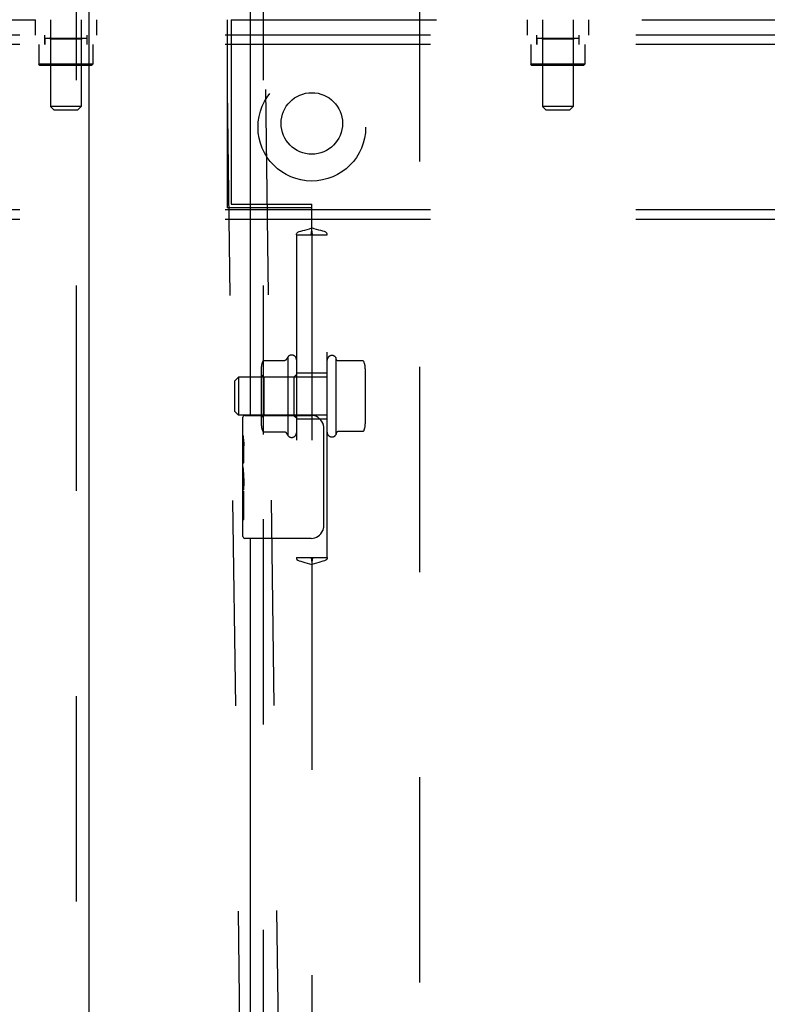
# Model space of a CAD drawing. Header units: inches. Extents: x 0 to 304, y 0 to 196.
# Tile 34 of 129: x 91 to 97, y 135 to 143. Entities that reach past the tile are written whole.
import ezdxf

# ---------------------------------------------------------------- set-up
doc = ezdxf.new("R2010")
doc.units = ezdxf.units.IN
doc.header["$LTSCALE"] = 16.696429
doc.header["$MEASUREMENT"] = 0
doc.linetypes.add('HIDDEN', pattern=[0.2, 0.1, -0.1])
for name, color, linetype in [('DEFAULT_2', 8, 'HIDDEN'), ('DOOR_2_ASSEMBLY', 7, 'CONTINUOUS'), ('MAIN_DOOR_ASSEMBLY', 7, 'CONTINUOUS'), ('SUBPANELS', 7, 'CONTINUOUS')]:
    doc.layers.add(name, color=color, linetype=linetype)

msp = doc.modelspace()

# ---------------------------------------------------------------- linework, layer by layer
at = {"layer": 'DEFAULT_2', "color": 8, "linetype": 'HIDDEN'}
for p, q in [((93.158, 107.6927), (92.6511, 145.6855)), ((93.4705, 107.6968), (92.9636, 145.6896)), ((94.2509, 143.8411), (94.2509, 64.8711))]:
    msp.add_line(p, q, dxfattribs=at)
at = {"layer": 'DOOR_2_ASSEMBLY', "color": 8, "linetype": 'HIDDEN'}
msp.add_line((91.4594, 144.5021), (91.4594, 64.2101), dxfattribs=at)
at = {"layer": 'DOOR_2_ASSEMBLY', "color": 3, "linetype": 'Continuous'}
msp.add_line((91.5634, 144.5021), (91.5634, 64.2101), dxfattribs=at)
at = {"layer": 'MAIN_DOOR_ASSEMBLY', "color": 3, "linetype": 'Continuous'}
for p, q in [((92.8759, 144.5021), (92.8759, 140.1061)), ((92.8759, 139.1061), (92.8759, 116.6061))]:
    msp.add_line(p, q, dxfattribs=at)
at = {"layer": 'MAIN_DOOR_ASSEMBLY', "color": 8, "linetype": 'HIDDEN'}
for p, q in [((92.9799, 144.5021), (92.9799, 139.9511)), ((92.9799, 139.2611), (92.9799, 116.4511))]:
    msp.add_line(p, q, dxfattribs=at)
at = {"layer": 'MAIN_DOOR_ASSEMBLY', "color": 7, "linetype": 'Continuous'}
for p, q in [((92.8159, 139.9455), (92.8159, 140.0911)), ((92.8309, 140.1061), (93.3709, 140.1061)), ((93.4708, 140.0061), (93.4708, 139.2061)), ((92.8159, 139.6877), (92.8159, 139.9447)), ((92.8216, 139.8891), (92.8159, 139.8891)), ((92.8229, 139.7213), (92.8229, 139.8576)), ((92.8159, 139.7213), (92.8229, 139.7213)), ((92.8159, 139.1211), (92.8159, 139.6849)), ((92.8175, 139.6584), (92.8159, 139.6584)), ((92.8159, 139.5267), (92.8218, 139.5267)), ((92.8159, 139.4907), (92.8229, 139.4907)), ((92.8229, 139.2603), (92.8229, 139.4907)), ((92.8159, 139.4278), (92.8229, 139.4278)), ((92.8159, 139.2603), (92.8229, 139.2603)), ((93.3709, 139.1061), (92.8309, 139.1061))]:
    msp.add_line(p, q, dxfattribs=at)
for points in [[(93.4642, 140.0423), (93.4662, 140.0366), (93.4678, 140.0308), (93.4691, 140.0248), (93.4701, 140.0187), (93.4706, 140.0124), (93.4708, 140.0061)], [(92.8159, 139.9454), (92.8161, 139.9417), (92.8164, 139.9371), (92.817, 139.9317), (92.8187, 139.9185)], [(92.8187, 139.9185), (92.8196, 139.9109), (92.8204, 139.9028), (92.8212, 139.8942)], [(92.8212, 139.8942), (92.8219, 139.8853), (92.8224, 139.8762), (92.8228, 139.867), (92.8229, 139.8576)], [(92.8159, 139.6877), (92.8161, 139.6795), (92.8166, 139.6705), (92.8173, 139.6605)], [(92.8173, 139.6605), (92.8202, 139.6268), (92.8211, 139.6147), (92.8218, 139.6023), (92.8224, 139.5897), (92.8227, 139.577), (92.8229, 139.5641), (92.8227, 139.5513), (92.8224, 139.5385), (92.8218, 139.526), (92.8211, 139.5137), (92.8202, 139.5017)], [(93.4708, 139.2061), (93.4706, 139.1998), (93.4701, 139.1936), (93.4691, 139.1875), (93.4678, 139.1815), (93.4662, 139.1756), (93.4642, 139.17)]]:
    msp.add_lwpolyline(points, dxfattribs=at)
for centre, radius, start, end in [((92.8309, 140.0911), 0.015, 90, 180), ((93.3709, 140.0061), 0.1, 21.19986, 90), ((92.8309, 139.1211), 0.015, 180, 270), ((93.3709, 139.2061), 0.1, 270, 338.80009)]:
    msp.add_arc(centre, radius, start, end, dxfattribs=at)
msp.add_ellipse((93.0789, 139.5221), major_axis=(0.263, 0), ratio=0.432808, start_param=3.141593, end_param=3.321581, dxfattribs=at)
at = {"layer": 'SUBPANELS', "color": 8, "linetype": 'HIDDEN'}
for p, q in [((59.4072, 143.3249), (92.6884, 143.3249)), ((91.1259, 143.3249), (91.1259, 143.1999)), ((91.2519, 143.3249), (91.2519, 142.6199)), ((91.4999, 143.3249), (91.4999, 142.6199)), ((91.6259, 143.3249), (91.6259, 143.1999)), ((92.6884, 143.3249), (92.6884, 141.7936)), ((92.7193, 143.3249), (92.7193, 141.8249)), ((92.7193, 143.3249), (127.3447, 143.3249)), ((95.1259, 143.3249), (95.1259, 143.1999)), ((95.2519, 143.3249), (95.2519, 142.6199)), ((95.4999, 143.3249), (95.4999, 142.6199)), ((95.6259, 143.3249), (95.6259, 143.1999)), ((114.3759, 143.1999), (72.3759, 143.1999)), ((91.2039, 143.1999), (91.2039, 143.1219)), ((91.5479, 143.1999), (91.5479, 143.1219)), ((95.2039, 143.1999), (95.2039, 143.1219)), ((95.5479, 143.1999), (95.5479, 143.1219)), ((114.3759, 143.1219), (72.3759, 143.1219)), ((91.1559, 143.1219), (91.1559, 142.9619)), ((91.2044, 143.1759), (91.2044, 143.1219)), ((91.2044, 143.1759), (91.5474, 143.1759)), ((91.2509, 143.1659), (91.2409, 143.1759)), ((91.2509, 143.1659), (91.2509, 142.9619)), ((91.5009, 143.1659), (91.2509, 143.1659)), ((91.5009, 143.1659), (91.5109, 143.1759)), ((91.5009, 143.1659), (91.5009, 142.9619)), ((91.5474, 143.1759), (91.5474, 143.1219)), ((91.5959, 143.1219), (91.5959, 142.9619)), ((95.1559, 143.1219), (95.1559, 142.9619)), ((95.2044, 143.1759), (95.2044, 143.1219)), ((95.2044, 143.1759), (95.5474, 143.1759)), ((95.2509, 143.1659), (95.2409, 143.1759)), ((95.2509, 143.1659), (95.2509, 142.9619)), ((95.5009, 143.1659), (95.2509, 143.1659)), ((95.5009, 143.1659), (95.5109, 143.1759)), ((95.5009, 143.1659), (95.5009, 142.9619)), ((95.5474, 143.1759), (95.5474, 143.1219)), ((95.5959, 143.1219), (95.5959, 142.9619)), ((91.1659, 142.9519), (91.1559, 142.9619)), ((91.5959, 142.9619), (91.1559, 142.9619)), ((91.5859, 142.9519), (91.1659, 142.9519)), ((91.2509, 142.9619), (91.2409, 142.9519)), ((91.5009, 142.9619), (91.5109, 142.9519)), ((91.5859, 142.9519), (91.5959, 142.9619)), ((95.1659, 142.9519), (95.1559, 142.9619)), ((95.5959, 142.9619), (95.1559, 142.9619)), ((95.5859, 142.9519), (95.1659, 142.9519)), ((95.2509, 142.9619), (95.2409, 142.9519)), ((95.5009, 142.9619), (95.5109, 142.9519)), ((95.5859, 142.9519), (95.5959, 142.9619)), ((91.2819, 142.5899), (91.2519, 142.6199)), ((91.4999, 142.6199), (91.2519, 142.6199)), ((91.4699, 142.5899), (91.2819, 142.5899)), ((91.4699, 142.5899), (91.4999, 142.6199)), ((95.2819, 142.5899), (95.2519, 142.6199)), ((95.4999, 142.6199), (95.2519, 142.6199)), ((95.4699, 142.5899), (95.2819, 142.5899)), ((95.4699, 142.5899), (95.4999, 142.6199)), ((114.3759, 141.7779), (72.3759, 141.7779)), ((93.3759, 141.7936), (92.6884, 141.7936)), ((92.7193, 141.8249), (93.3759, 141.8249)), ((93.3759, 141.6323), (93.3759, 141.8249)), ((114.3759, 141.6999), (72.3759, 141.6999)), ((93.2502, 141.5749), (93.3744, 141.5749)), ((93.2509, 141.5749), (93.2509, 138.9499)), ((93.3718, 141.5814), (93.3751, 141.5818)), ((93.3744, 141.5749), (93.3775, 141.5749)), ((93.3777, 141.5818), (93.3759, 141.5818)), ((93.3759, 141.5818), (93.3801, 141.5814)), ((93.3759, 141.5749), (93.3759, 138.9499)), ((93.3775, 141.5749), (93.5017, 141.5749)), ((93.5009, 138.9499), (93.5009, 141.5749)), ((92.9862, 140.5524), (93.1566, 140.5524)), ((93.1809, 140.5807), (93.1809, 139.944)), ((93.5709, 140.5772), (93.5709, 139.9475)), ((93.5779, 140.5564), (93.5709, 140.5772)), ((93.7896, 140.5495), (93.5874, 140.5495)), ((92.9649, 140.4891), (92.9649, 140.0356)), ((93.8109, 140.4862), (93.8109, 140.0385)), ((92.7509, 140.3874), (92.7809, 140.4174)), ((92.7809, 140.4174), (92.7809, 140.1074)), ((93.5009, 140.4174), (92.7809, 140.4174)), ((92.9849, 140.4184), (92.9649, 140.4384)), ((92.9849, 140.4184), (92.9849, 140.1064)), ((93.2309, 140.4184), (92.9849, 140.4184)), ((93.2309, 140.4184), (93.2509, 140.4384)), ((93.2309, 140.4184), (93.2309, 140.1064)), ((93.5009, 140.4499), (93.2509, 140.4499)), ((92.7509, 140.1374), (92.7509, 140.3874)), ((92.7509, 140.1374), (92.7809, 140.1074)), ((93.5009, 140.1074), (92.7809, 140.1074)), ((92.9849, 140.1064), (92.9649, 140.0864)), ((93.2309, 140.1064), (92.9849, 140.1064)), ((93.2309, 140.1064), (93.2509, 140.0864)), ((93.5009, 140.0749), (93.2509, 140.0749)), ((92.9862, 139.9724), (93.1566, 139.9724)), ((93.5779, 139.9683), (93.5709, 139.9475)), ((93.7896, 139.9753), (93.5874, 139.9753)), ((93.2502, 138.9499), (93.3744, 138.9499)), ((93.3744, 138.9499), (93.3775, 138.9499)), ((93.3775, 138.9499), (93.5017, 138.9499)), ((93.376, 138.9429), (93.3718, 138.9434)), ((93.3741, 138.943), (93.376, 138.9429)), ((93.3759, 138.8925), (93.3759, 135.0073)), ((93.3801, 138.9434), (93.3767, 138.943))]:
    msp.add_line(p, q, dxfattribs=at)
for points in [[(93.2502, 141.5749), (93.2507, 141.5827), (93.255, 141.5896), (93.263, 141.5957), (93.2742, 141.6009), (93.2872, 141.6054), (93.3021, 141.6096), (93.3194, 141.6141), (93.338, 141.619), (93.3572, 141.6249), (93.3759, 141.6323)], [(93.3708, 141.5823), (93.3709, 141.5825), (93.3712, 141.583), (93.3716, 141.584), (93.3721, 141.5857), (93.3727, 141.5885), (93.3734, 141.5928), (93.3741, 141.5992), (93.3748, 141.6079), (93.3755, 141.6188), (93.3759, 141.6323)], [(93.5017, 141.5749), (93.5012, 141.5827), (93.4969, 141.5896), (93.4889, 141.5957), (93.4777, 141.6009), (93.4647, 141.6054), (93.4497, 141.6096), (93.4325, 141.6141), (93.4139, 141.619), (93.3947, 141.6249), (93.3759, 141.6323)], [(93.381, 141.5823), (93.381, 141.5825), (93.3807, 141.583), (93.3803, 141.584), (93.3798, 141.5857), (93.3791, 141.5885), (93.3784, 141.5928), (93.3777, 141.5992), (93.377, 141.6079), (93.3764, 141.6188), (93.3759, 141.6323)], [(93.3712, 141.5814), (93.371, 141.5818), (93.3708, 141.5822), (93.3708, 141.5823)], [(93.3744, 141.5749), (93.3726, 141.5788), (93.3715, 141.5809), (93.3712, 141.5814)], [(93.3751, 141.5818), (93.3757, 141.5818), (93.376, 141.5818), (93.3757, 141.5818), (93.3751, 141.5818), (93.3741, 141.5818)], [(93.3775, 141.5749), (93.3792, 141.5788), (93.3803, 141.5809), (93.3807, 141.5814)], [(93.3807, 141.5814), (93.3809, 141.5818), (93.3811, 141.5822), (93.381, 141.5823)], [(92.9771, 140.5465), (92.9777, 140.5476), (92.9785, 140.5487), (92.9794, 140.5497), (92.9804, 140.5505), (92.9816, 140.5513), (92.9829, 140.5518), (92.9842, 140.5522), (92.9856, 140.5524), (92.9862, 140.5524)], [(93.1651, 140.557), (93.1651, 140.557), (93.165, 140.5569), (93.1649, 140.5568), (93.1648, 140.5567), (93.1648, 140.5566), (93.1647, 140.5565), (93.1646, 140.5563), (93.1645, 140.5562), (93.1644, 140.5561), (93.1643, 140.5559), (93.1641, 140.5558), (93.164, 140.5557), (93.1639, 140.5555), (93.1638, 140.5554), (93.1636, 140.5552), (93.1635, 140.5551), (93.1633, 140.5549), (93.1631, 140.5548), (93.1629, 140.5546), (93.1628, 140.5545), (93.1625, 140.5543), (93.1623, 140.5542), (93.1621, 140.554), (93.1618, 140.5539), (93.1616, 140.5537), (93.1613, 140.5535), (93.161, 140.5534), (93.1606, 140.5532), (93.1603, 140.5531), (93.1599, 140.5529), (93.1594, 140.5528), (93.1589, 140.5527), (93.1584, 140.5526), (93.1578, 140.5525), (93.1571, 140.5524), (93.1566, 140.5524)], [(93.5874, 140.5495), (93.5871, 140.5495), (93.5866, 140.5495), (93.5861, 140.5496), (93.5857, 140.5497), (93.5853, 140.5497), (93.5849, 140.5498), (93.5845, 140.5499), (93.5842, 140.55), (93.5839, 140.5502), (93.5836, 140.5503), (93.5833, 140.5504), (93.583, 140.5505), (93.5828, 140.5506), (93.5825, 140.5508), (93.5823, 140.5509), (93.5821, 140.551), (93.5819, 140.5512), (93.5817, 140.5513), (93.5815, 140.5514), (93.5813, 140.5516), (93.5812, 140.5517), (93.581, 140.5518), (93.5808, 140.552), (93.5807, 140.5521), (93.5806, 140.5522), (93.5804, 140.5523), (93.5803, 140.5525), (93.5802, 140.5526), (93.5801, 140.5527), (93.5799, 140.5528), (93.5798, 140.553), (93.5797, 140.5531), (93.5796, 140.5532), (93.5795, 140.5533), (93.5795, 140.5534), (93.5794, 140.5536), (93.5793, 140.5537), (93.5792, 140.5538), (93.5791, 140.5539), (93.579, 140.554), (93.579, 140.5541), (93.5789, 140.5542), (93.5788, 140.5543), (93.5788, 140.5544), (93.5787, 140.5546), (93.5787, 140.5547), (93.5786, 140.5548), (93.5785, 140.5549), (93.5785, 140.555), (93.5784, 140.5551), (93.5784, 140.5552), (93.5783, 140.5553), (93.5783, 140.5554), (93.5783, 140.5555), (93.5782, 140.5556), (93.5782, 140.5556), (93.5781, 140.5557), (93.5781, 140.5558), (93.5781, 140.5559), (93.578, 140.556), (93.578, 140.5561), (93.578, 140.5562), (93.5779, 140.5563), (93.5779, 140.5564), (93.5779, 140.5564)], [(93.7988, 140.5436), (93.798, 140.545), (93.7969, 140.5463), (93.7957, 140.5475), (93.7943, 140.5484), (93.7927, 140.549), (93.791, 140.5494), (93.7896, 140.5495)], [(92.9771, 139.9783), (92.9777, 139.9771), (92.9785, 139.976), (92.9794, 139.9751), (92.9804, 139.9742), (92.9816, 139.9735), (92.9829, 139.9729), (92.9842, 139.9726), (92.9856, 139.9724), (92.9862, 139.9724)], [(93.1566, 139.9724), (93.1571, 139.9724), (93.1577, 139.9723), (93.1582, 139.9722), (93.1588, 139.9721), (93.1592, 139.972), (93.1596, 139.9719), (93.16, 139.9718), (93.1604, 139.9716), (93.1607, 139.9715), (93.161, 139.9714), (93.1613, 139.9712), (93.1615, 139.9711), (93.1618, 139.9709), (93.162, 139.9708), (93.1622, 139.9706), (93.1624, 139.9705), (93.1626, 139.9704), (93.1628, 139.9702), (93.163, 139.9701), (93.1632, 139.9699), (93.1633, 139.9698), (93.1635, 139.9697), (93.1636, 139.9695), (93.1637, 139.9694), (93.1639, 139.9693), (93.164, 139.9691), (93.1641, 139.969), (93.1642, 139.9689), (93.1643, 139.9688), (93.1644, 139.9687), (93.1645, 139.9685), (93.1646, 139.9684), (93.1647, 139.9683), (93.1647, 139.9682), (93.1648, 139.9681), (93.1649, 139.968), (93.165, 139.9679), (93.165, 139.9678), (93.1651, 139.9677)], [(93.5779, 139.9683), (93.5779, 139.9684), (93.5779, 139.9685), (93.578, 139.9686), (93.578, 139.9687), (93.578, 139.9687), (93.5781, 139.9688), (93.5781, 139.9689), (93.5781, 139.969), (93.5782, 139.9691), (93.5782, 139.9692), (93.5783, 139.9693), (93.5783, 139.9694), (93.5783, 139.9695), (93.5784, 139.9696), (93.5784, 139.9697), (93.5785, 139.9698), (93.5785, 139.9699), (93.5786, 139.97), (93.5787, 139.9701), (93.5787, 139.9702), (93.5788, 139.9703), (93.5788, 139.9704), (93.5789, 139.9705), (93.579, 139.9706), (93.579, 139.9707), (93.5791, 139.9709), (93.5792, 139.971), (93.5793, 139.9711), (93.5794, 139.9712), (93.5795, 139.9713), (93.5795, 139.9714), (93.5796, 139.9716), (93.5797, 139.9717), (93.5798, 139.9718), (93.5799, 139.9719), (93.5801, 139.972), (93.5802, 139.9722), (93.5803, 139.9723), (93.5804, 139.9724), (93.5806, 139.9725), (93.5807, 139.9727), (93.5808, 139.9728), (93.581, 139.9729), (93.5812, 139.9731), (93.5813, 139.9732), (93.5815, 139.9733), (93.5817, 139.9735), (93.5819, 139.9736), (93.5821, 139.9737), (93.5823, 139.9739), (93.5825, 139.974), (93.5828, 139.9741), (93.583, 139.9742), (93.5833, 139.9744), (93.5836, 139.9745), (93.5839, 139.9746), (93.5842, 139.9747), (93.5845, 139.9748), (93.5849, 139.9749), (93.5853, 139.975), (93.5857, 139.9751), (93.5861, 139.9752), (93.5866, 139.9752), (93.5871, 139.9752), (93.5874, 139.9753)], [(93.7988, 139.9812), (93.798, 139.9797), (93.7969, 139.9784), (93.7957, 139.9773), (93.7943, 139.9764), (93.7927, 139.9757), (93.791, 139.9753), (93.7896, 139.9753)], [(93.2502, 138.9499), (93.2507, 138.942), (93.255, 138.9352), (93.263, 138.9291), (93.2742, 138.9238), (93.2872, 138.9194), (93.3021, 138.9152), (93.3194, 138.9107), (93.338, 138.9057), (93.3572, 138.8998), (93.3759, 138.8925)], [(93.3744, 138.9499), (93.3726, 138.9459), (93.3715, 138.9439), (93.3712, 138.9433)], [(93.5017, 138.9499), (93.5012, 138.942), (93.4969, 138.9352), (93.4889, 138.9291), (93.4777, 138.9238), (93.4647, 138.9194), (93.4497, 138.9152), (93.4325, 138.9107), (93.4139, 138.9057), (93.3947, 138.8998), (93.3759, 138.8925)], [(93.3775, 138.9499), (93.3792, 138.9459), (93.3803, 138.9439), (93.3807, 138.9433)], [(93.3712, 138.9433), (93.371, 138.943), (93.3708, 138.9426), (93.3708, 138.9425)], [(93.3708, 138.9425), (93.3709, 138.9423), (93.3712, 138.9417), (93.3716, 138.9407), (93.3721, 138.939), (93.3727, 138.9362), (93.3734, 138.9319), (93.3741, 138.9256), (93.3748, 138.9169), (93.3755, 138.906), (93.3759, 138.8925)], [(93.3767, 138.943), (93.3762, 138.9429), (93.3759, 138.9429), (93.3762, 138.9429), (93.3768, 138.943), (93.3777, 138.943)], [(93.381, 138.9425), (93.381, 138.9423), (93.3807, 138.9417), (93.3803, 138.9407), (93.3798, 138.939), (93.3791, 138.9362), (93.3784, 138.9319), (93.3777, 138.9256), (93.377, 138.9169), (93.3764, 138.906), (93.3759, 138.8925)], [(93.3807, 138.9433), (93.3809, 138.943), (93.3811, 138.9426), (93.381, 138.9425)]]:
    msp.add_lwpolyline(points, dxfattribs=at)
for centre, radius in [((93.3759, 142.4499), 0.4375), ((93.3759, 142.4811), 0.25)]:
    msp.add_circle(centre, radius, dxfattribs=at)
for centre, radius, start, end in [((93.6307, 140.2624), 0.551, 144.71076, 147.68472), ((93.2126, 140.559), 0.0384, 0, 145.55034), ((93.5393, 140.5555), 0.0384, 34.44966, 180), ((93.1061, 140.4891), 0.1412, 156.05, 180), ((93.6697, 140.4862), 0.1412, 0, 23.95), ((93.1061, 140.0356), 0.1412, 180, 203.95), ((93.6697, 140.0385), 0.1412, 336.05, 360), ((93.6307, 140.2624), 0.551, 212.31528, 215.28924), ((93.2126, 139.9657), 0.0384, 214.44966, 360), ((93.5393, 139.9692), 0.0384, 180, 325.55034)]:
    msp.add_arc(centre, radius, start, end, dxfattribs=at)

doc.saveas('drawing.dxf')
